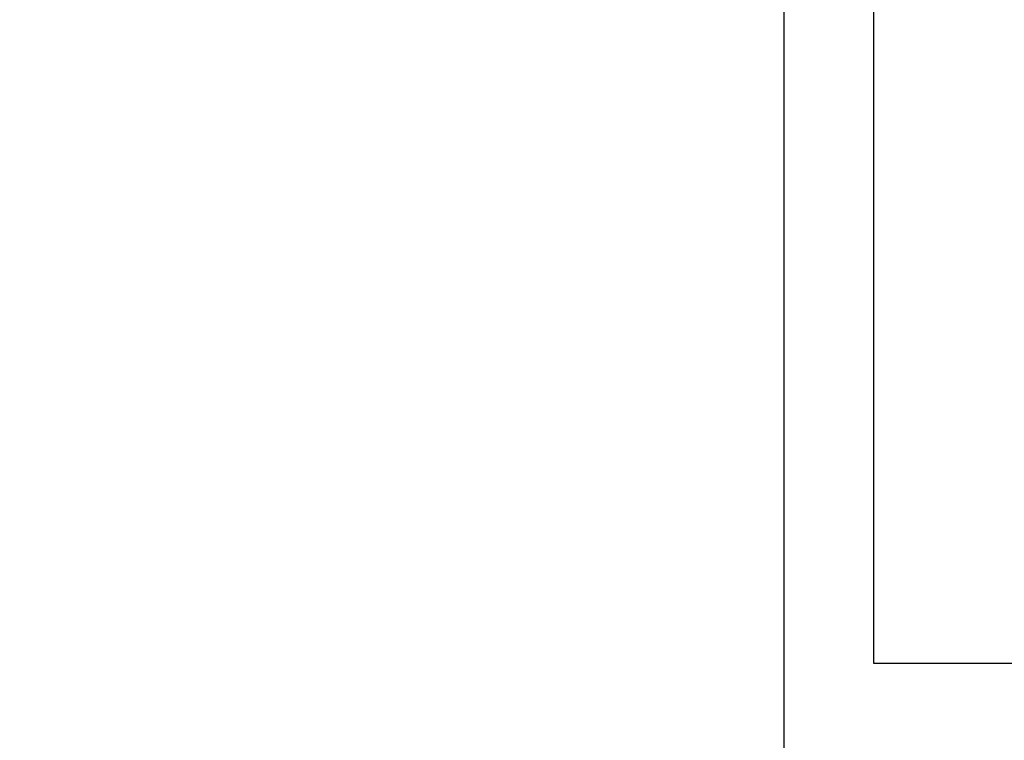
# Model space of a CAD drawing. Header units: millimetres. Extents: x 6909 to 9403, y -385 to 1379.
# Tile 50 of 142: x 8559 to 8576, y 595 to 608. Entities that reach past the tile are written whole.
import ezdxf

# ---------------------------------------------------------------- set-up
doc = ezdxf.new("R2010")
doc.units = ezdxf.units.MM
doc.dimstyles.get("Standard").update_dxf_attribs({"dimtxt": 20, "dimasz": 10, "dimexe": 8, "dimexo": 8, "dimgap": 8, "dimtad": 0, "dimtih": 1, "dimtoh": 1, "dimdsep": 46, "dimtxsty": 'Standard', "dimcen": 0.09, "dimadec": 0, "dimazin": 0, "dimtfac": 1, "dimtofl": 0, "dimtmove": 0, "dimatfit": 3, "dimfxl": 0, "dimtolj": 1, "dimtzin": 0, "dimarcsym": 0})

# ---------------------------------------------------------------- blocks, each defined once
blk = doc.blocks.new('*D13')
at = {"color": 0, "lineweight": -2}
for p, q in [((8364.107, 715.085), (8364.107, 392.198)), ((8852.207, 715.085), (8852.207, 392.198)), ((8374.107, 400.198), (8573.49, 400.198)), ((8842.207, 400.198), (8642.823, 400.198))]:
    blk.add_line(p, q, dxfattribs=at)
at = {"color": 0, "lineweight": 18}
for points in [[(8374.107, 401.864), (8374.107, 398.531), (8364.107, 400.198)], [(8842.207, 401.864), (8842.207, 398.531), (8852.207, 400.198)]]:
    blk.add_solid(points, dxfattribs=at)
at = {"layer": 'Defpoints', "color": 0, "lineweight": 18}
for p in [(8364.107, 723.085), (8852.207, 723.085), (8852.207, 400.198)]:
    blk.add_point(p, dxfattribs=at)
at = {"color": 0, "lineweight": 18, "insert": (8608.157, 400.198), "char_height": 20, "attachment_point": 5}
blk.add_mtext('\\A1;488', dxfattribs=at)
blk = doc.blocks.new('*D14')
at = {"color": 0, "lineweight": -2}
for p, q in [((8364.107, 715.085), (8364.107, 446.551)), ((8602.907, 585.816), (8602.907, 446.551)), ((8374.107, 454.551), (8448.84, 454.551)), ((8592.907, 454.551), (8518.173, 454.551))]:
    blk.add_line(p, q, dxfattribs=at)
at = {"color": 0, "lineweight": 18}
for points in [[(8374.107, 456.218), (8374.107, 452.885), (8364.107, 454.551)], [(8592.907, 456.218), (8592.907, 452.885), (8602.907, 454.551)]]:
    blk.add_solid(points, dxfattribs=at)
at = {"layer": 'Defpoints', "color": 0, "lineweight": 18}
for p in [(8364.107, 723.085), (8602.907, 593.816), (8602.907, 454.551)]:
    blk.add_point(p, dxfattribs=at)
at = {"color": 0, "lineweight": 18, "insert": (8483.507, 454.551), "char_height": 20, "attachment_point": 5}
blk.add_mtext('\\A1;243', dxfattribs=at)

msp = doc.modelspace()

# ---------------------------------------------------------------- linework, layer by layer
for p, q in [((8574.157, 596.468), (8574.157, 625.419)), ((8572.608, 610.484), (8572.608, 569.032)), ((8582.157, 596.468), (8574.157, 596.468))]:
    msp.add_line(p, q)

# ---------------------------------------------------------------- dimensions: what is measured, and where the dimension line sits
at = {"lineweight": 18}
for base, p2, text, picture, middle in [((8852.207, 400.198), (8852.207, 723.085), '488', '*D13', (8608.157, 400.198)), ((8602.907, 454.551), (8602.907, 593.816), '243', '*D14', (8483.507, 454.551))]:
    dim = msp.add_linear_dim(base=base, p1=(8364.107, 723.085), p2=p2, text=text, dimstyle='Standard', dxfattribs=at)
    dim.commit()
    dim.dimension.update_dxf_attribs({"geometry": picture, "text_midpoint": middle})

doc.saveas('drawing.dxf')
